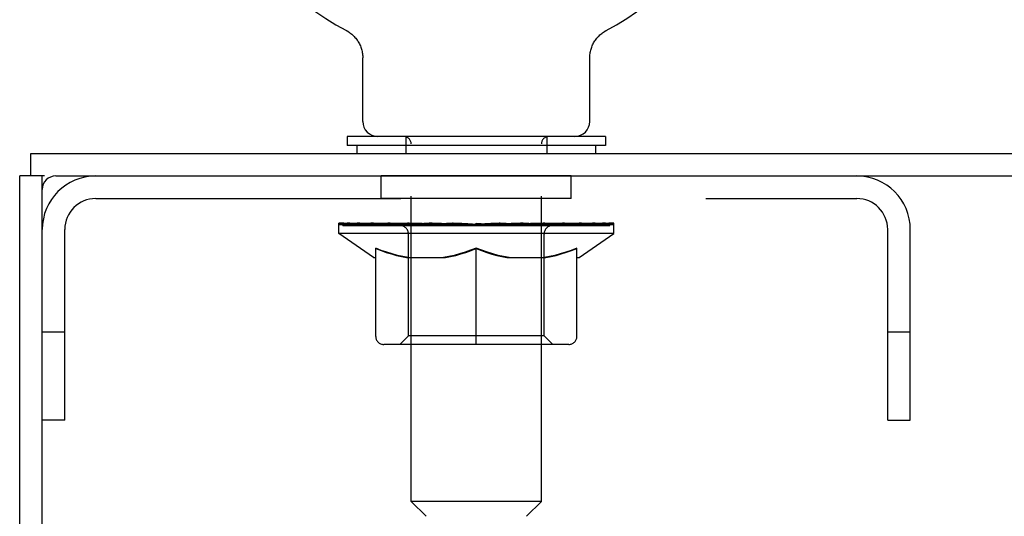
# Model space of a CAD drawing. Header units: inches. Extents: x 0 to 256, y 0 to 165.
# Tile 78 of 88: x 182.3 to 186.84, y 116.29 to 118.58. Entities that reach past the tile are written whole.
import ezdxf

# ---------------------------------------------------------------- set-up
doc = ezdxf.new("R2010")
doc.units = ezdxf.units.IN
doc.header["$LTSCALE"] = 14.05744
doc.header["$MEASUREMENT"] = 0
doc.linetypes.add('HIDDEN', pattern=[0.2, 0.1, -0.1])
doc.layers.get('0').update_dxf_attribs({"linetype": 'CONTINUOUS'})
doc.layers.add('02___PRT_ALL_AXES', color=7, linetype='CONTINUOUS')
doc.layers.add('DEFAULT_2', color=8, linetype='HIDDEN')

msp = doc.modelspace()

# ---------------------------------------------------------------- linework, layer by layer
at = {"color": 7, "linetype": 'Continuous'}
for p, q in [((183.8061, 118.5267), (183.8061, 118.5268)), ((183.8061, 118.5268), (183.8106, 118.5242)), ((183.8092, 118.5251), (183.8073, 118.5261)), ((183.8106, 118.5242), (183.8151, 118.5215)), ((183.8151, 118.5216), (183.8195, 118.5187)), ((183.8194, 118.5188), (183.8238, 118.5157)), ((183.8237, 118.5158), (183.828, 118.5125)), ((184.9837, 118.5125), (184.9879, 118.5158)), ((184.9878, 118.5157), (184.9922, 118.5188)), ((184.9921, 118.5187), (184.9965, 118.5216)), ((184.9965, 118.5215), (185.001, 118.5242)), ((184.9965, 118.5216), (184.9979, 118.5224)), ((185.001, 118.5242), (185.0055, 118.5267)), ((185.0043, 118.5261), (185.0024, 118.5251)), ((185.0056, 118.5268), (185.0055, 118.5267)), ((183.8278, 118.5126), (183.832, 118.5092)), ((183.8319, 118.5093), (183.8359, 118.5058)), ((183.8358, 118.5059), (183.8397, 118.5022)), ((183.8396, 118.5023), (183.8434, 118.4985)), ((183.8433, 118.4986), (183.8469, 118.4946)), ((183.8468, 118.4947), (183.8503, 118.4906)), ((183.8502, 118.4907), (183.8535, 118.4865)), ((183.8535, 118.4866), (183.8566, 118.4823)), ((183.8565, 118.4824), (183.8596, 118.478)), ((183.8595, 118.4781), (183.8623, 118.4735)), ((183.8623, 118.4736), (183.8649, 118.469)), ((183.8649, 118.4691), (183.8674, 118.4644)), ((184.9442, 118.4644), (184.9467, 118.4691)), ((184.9467, 118.469), (184.9493, 118.4736)), ((184.9493, 118.4735), (184.9521, 118.4781)), ((184.9521, 118.478), (184.9551, 118.4824)), ((184.955, 118.4823), (184.9582, 118.4866)), ((184.9581, 118.4865), (184.9614, 118.4907)), ((184.9613, 118.4906), (184.9648, 118.4947)), ((184.9647, 118.4946), (184.9683, 118.4986)), ((184.9682, 118.4985), (184.972, 118.5023)), ((184.9719, 118.5022), (184.9758, 118.5059)), ((184.9757, 118.5058), (184.9797, 118.5093)), ((184.9796, 118.5092), (184.9838, 118.5126)), ((183.8673, 118.4645), (183.8696, 118.4597)), ((183.8696, 118.4597), (183.8717, 118.4549)), ((183.8717, 118.455), (183.8737, 118.45)), ((183.8736, 118.4501), (183.8754, 118.4451)), ((183.8754, 118.4452), (183.877, 118.4401)), ((183.877, 118.4402), (183.8784, 118.4351)), ((183.8783, 118.4351), (183.8796, 118.43)), ((183.8795, 118.43), (183.8806, 118.4249)), ((183.8806, 118.4249), (183.8814, 118.4197)), ((184.9302, 118.4197), (184.9311, 118.4249)), ((184.931, 118.4249), (184.9321, 118.43)), ((184.9321, 118.43), (184.9333, 118.4351)), ((184.9333, 118.4351), (184.9347, 118.4402)), ((184.9346, 118.4401), (184.9362, 118.4452)), ((184.9362, 118.4451), (184.938, 118.4501)), ((184.9379, 118.45), (184.9399, 118.455)), ((184.9399, 118.4549), (184.942, 118.4597)), ((184.942, 118.4597), (184.9443, 118.4645)), ((183.882, 118.4145), (183.8825, 118.4093)), ((183.8827, 118.4041), (183.8828, 118.3996)), ((183.8828, 118.107), (183.8828, 118.3996)), ((184.9288, 118.107), (184.9288, 118.3996)), ((184.9296, 118.4145), (184.9302, 118.4197)), ((183.8108, 118.038), (183.8108, 117.996)), ((185.0008, 118.038), (183.8108, 118.038)), ((185.0008, 118.038), (185.0008, 117.996)), ((185.0008, 117.996), (183.8108, 117.996)), ((183.8558, 117.996), (183.8558, 117.96)), ((184.9558, 117.996), (184.9558, 117.96)), ((182.3538, 117.856), (182.3538, 117.96)), ((182.4163, 117.856), (182.3018, 117.856)), ((182.4058, 46.1265), (182.4058, 117.856)), ((182.4683, 117.856), (242.1353, 117.856))]:
    msp.add_line(p, q, dxfattribs=at)
at = {"color": 3, "linetype": 'Continuous'}
for p, q in [((182.3538, 117.96), (242.2498, 117.96)), ((182.3018, 46.064), (182.3018, 117.856))]:
    msp.add_line(p, q, dxfattribs=at)
at = {"color": 7, "linetype": 'Continuous'}
for points in [[(183.8814, 118.4197), (183.882, 118.4145), (183.8825, 118.4093), (183.8827, 118.4041)], [(184.9288, 118.3996), (184.9289, 118.4041), (184.9291, 118.4093), (184.9296, 118.4145)], [(184.9288, 118.3996), (184.9289, 118.4041), (184.9291, 118.4093)]]:
    msp.add_lwpolyline(points, dxfattribs=at)
for centre, radius, start, end in [((184.4058, 119.666), 1.2875, 297.7005, 242.2995), ((183.9518, 118.107), 0.069, 180, 270), ((184.8598, 118.107), 0.069, 270, 360), ((182.4683, 117.7935), 0.0625, 90, 180)]:
    msp.add_arc(centre, radius, start, end, dxfattribs=at)
at = {"layer": '02___PRT_ALL_AXES', "color": 8, "linetype": 'HIDDEN'}
for p, q in [((183.9683, 117.752), (183.9683, 117.856)), ((184.8433, 117.856), (183.9683, 117.856)), ((184.8433, 117.752), (184.8433, 117.856)), ((184.8433, 117.752), (183.9683, 117.752))]:
    msp.add_line(p, q, dxfattribs=at)
at = {"layer": 'DEFAULT_2', "color": 8, "linetype": 'HIDDEN'}
for p, q in [((183.8061, 118.5268), (183.806, 118.5268)), ((183.8137, 118.5224), (183.8151, 118.5216)), ((185.0055, 118.5267), (185.0055, 118.5268)), ((184.0808, 118.038), (184.0808, 117.96)), ((184.7308, 118.038), (184.7308, 117.96)), ((184.1058, 116.357), (184.1058, 118.0035)), ((184.7058, 116.357), (184.7058, 118.0035)), ((182.6523, 117.752), (186.1593, 117.752)), ((182.5098, 116.731), (182.5098, 117.6095)), ((183.7725, 117.5913), (183.7725, 117.638)), ((183.7822, 117.6314), (183.7822, 117.638)), ((183.7908, 117.6281), (183.7908, 117.6314)), ((183.7908, 117.6281), (185.0208, 117.6281)), ((183.7997, 117.6281), (183.7997, 117.6314)), ((183.8006, 117.6281), (183.8006, 117.6314)), ((183.8107, 117.6314), (183.8107, 117.638)), ((183.827, 117.6281), (183.827, 117.6314)), ((183.8288, 117.6281), (183.8288, 117.6314)), ((183.8574, 117.6314), (183.8574, 117.638)), ((183.8719, 117.6281), (183.8719, 117.6314)), ((183.8746, 117.6281), (183.8746, 117.6314)), ((184.0789, 117.6311), (183.8775, 117.6311)), ((183.9207, 117.6314), (183.9207, 117.638)), ((183.9221, 117.6281), (183.9221, 117.6311)), ((183.9228, 117.6281), (183.9228, 117.6311)), ((183.9258, 117.6281), (183.9258, 117.6311)), ((183.933, 117.6281), (183.933, 117.6314)), ((183.933, 117.6281), (183.933, 117.6311)), ((183.9364, 117.6281), (183.9364, 117.6314)), ((183.9398, 117.6281), (183.9398, 117.6321)), ((183.9441, 117.6281), (183.9441, 117.6311)), ((183.9583, 117.6281), (183.9583, 117.6311)), ((183.9764, 117.6281), (183.9764, 117.6311)), ((183.9769, 117.6281), (183.9769, 117.6338)), ((183.9973, 117.6281), (183.9973, 117.6311)), ((183.9973, 117.6281), (183.9973, 117.6311)), ((183.9988, 117.6314), (183.9988, 117.638)), ((184.0084, 117.6281), (184.0084, 117.6314)), ((184.0126, 117.6281), (184.0126, 117.6314)), ((184.0218, 117.6281), (184.0218, 117.6311)), ((184.0331, 117.6281), (184.0331, 117.6353)), ((184.0486, 117.6281), (184.0486, 117.6311)), ((184.0516, 117.6281), (184.0516, 117.6311)), ((184.0789, 117.6281), (184.0789, 117.6311)), ((184.1459, 117.6311), (184.0839, 117.6311)), ((184.0892, 117.6314), (184.0892, 117.638)), ((184.096, 117.6281), (184.096, 117.6314)), ((184.1007, 117.6281), (184.1007, 117.6314)), ((184.1067, 117.6281), (184.1067, 117.6365)), ((184.1108, 117.6281), (184.1108, 117.6311)), ((184.1217, 117.6281), (184.1217, 117.6311)), ((184.1459, 117.6281), (184.1459, 117.6311)), ((184.2208, 117.6311), (184.1616, 117.6311)), ((184.182, 117.6281), (184.182, 117.6311)), ((184.1892, 117.6314), (184.1892, 117.638)), ((184.1929, 117.6281), (184.1929, 117.6314)), ((184.1953, 117.6281), (184.1953, 117.6373)), ((184.198, 117.6281), (184.198, 117.6314)), ((184.2055, 117.6281), (184.2055, 117.6315)), ((184.2208, 117.6281), (184.2208, 117.6311)), ((184.3013, 117.6311), (184.2468, 117.6311)), ((184.2599, 117.6281), (184.2599, 117.6311)), ((184.2914, 117.6311), (184.3689, 117.6358)), ((184.2958, 117.6314), (184.2958, 117.638)), ((184.2964, 117.6379), (184.2958, 117.638)), ((184.2964, 117.6314), (184.2964, 117.6379)), ((184.2964, 117.6281), (184.2964, 117.6314)), ((184.3003, 117.6281), (184.3003, 117.6316)), ((184.3013, 117.6281), (184.3013, 117.6311)), ((184.3017, 117.6281), (184.3017, 117.6314)), ((184.3368, 117.6311), (184.4013, 117.6311)), ((184.3423, 117.6281), (184.3423, 117.6311)), ((184.3477, 117.6311), (184.3477, 117.6345)), ((184.3689, 117.6311), (184.3689, 117.6358)), ((184.385, 117.6281), (184.385, 117.6311)), ((184.4033, 117.6315), (184.4031, 117.6314)), ((184.4031, 117.6281), (184.4031, 117.6314)), ((184.4033, 117.6281), (184.4033, 117.6315)), ((184.4058, 117.6314), (184.4058, 117.638)), ((184.4058, 117.638), (184.5202, 117.6311)), ((184.4084, 117.6281), (184.4084, 117.6315)), ((184.4084, 117.6315), (184.4085, 117.6314)), ((184.4085, 117.6281), (184.4085, 117.6314)), ((184.4266, 117.6281), (184.4266, 117.6311)), ((184.4266, 117.6311), (184.4748, 117.6311)), ((184.4693, 117.6281), (184.4693, 117.6311)), ((184.5099, 117.6281), (184.5099, 117.6314)), ((184.5103, 117.6281), (184.5103, 117.6311)), ((184.5103, 117.6311), (184.5648, 117.6311)), ((184.5113, 117.6281), (184.5113, 117.6316)), ((184.5152, 117.6379), (184.5158, 117.638)), ((184.5152, 117.6314), (184.5152, 117.6379)), ((184.5153, 117.6281), (184.5153, 117.6314)), ((184.5158, 117.6314), (184.5158, 117.638)), ((184.5517, 117.6281), (184.5517, 117.6311)), ((184.5908, 117.6281), (184.5908, 117.6311)), ((184.5908, 117.6311), (184.65, 117.6311)), ((184.6061, 117.6281), (184.6061, 117.6315)), ((184.6136, 117.6281), (184.6136, 117.6314)), ((184.6163, 117.6281), (184.6163, 117.6373)), ((184.6187, 117.6281), (184.6187, 117.6314)), ((184.6224, 117.6314), (184.6224, 117.638)), ((184.6296, 117.6281), (184.6296, 117.6311)), ((184.6657, 117.6281), (184.6657, 117.6311)), ((184.6657, 117.6311), (184.7277, 117.6311)), ((184.6899, 117.6281), (184.6899, 117.6311)), ((184.7008, 117.6281), (184.7008, 117.6311)), ((184.7049, 117.6281), (184.7049, 117.6365)), ((184.711, 117.6281), (184.711, 117.6314)), ((184.7156, 117.6281), (184.7156, 117.6314)), ((184.7224, 117.6314), (184.7224, 117.638)), ((184.7327, 117.6281), (184.7327, 117.6311)), ((184.7327, 117.6311), (184.9341, 117.6311)), ((184.76, 117.6281), (184.76, 117.6311)), ((184.763, 117.6281), (184.763, 117.6311)), ((184.7785, 117.6281), (184.7785, 117.6353)), ((184.7898, 117.6281), (184.7898, 117.6311)), ((184.799, 117.6281), (184.799, 117.6314)), ((184.8032, 117.6281), (184.8032, 117.6314)), ((184.8129, 117.6314), (184.8129, 117.638)), ((184.8143, 117.6281), (184.8143, 117.6311)), ((184.8143, 117.6281), (184.8143, 117.6311)), ((184.8347, 117.6281), (184.8347, 117.6338)), ((184.8352, 117.6281), (184.8352, 117.6311)), ((184.8533, 117.6281), (184.8533, 117.6311)), ((184.8675, 117.6281), (184.8675, 117.6311)), ((184.8718, 117.6281), (184.8718, 117.6321)), ((184.8752, 117.6281), (184.8752, 117.6314)), ((184.8786, 117.6281), (184.8786, 117.6314)), ((184.8786, 117.6281), (184.8786, 117.6311)), ((184.8858, 117.6281), (184.8858, 117.6311)), ((184.8888, 117.6281), (184.8888, 117.6311)), ((184.8896, 117.6281), (184.8896, 117.6311)), ((184.8909, 117.6314), (184.8909, 117.638)), ((184.937, 117.6281), (184.937, 117.6314)), ((184.9397, 117.6281), (184.9397, 117.6314)), ((184.9542, 117.6314), (184.9542, 117.638)), ((184.9828, 117.6281), (184.9828, 117.6314)), ((184.9846, 117.6281), (184.9846, 117.6314)), ((185.0009, 117.6314), (185.0009, 117.638)), ((185.011, 117.6281), (185.011, 117.6314)), ((185.0119, 117.6281), (185.0119, 117.6314)), ((185.0208, 117.6281), (185.0208, 117.6314)), ((185.0294, 117.6314), (185.0294, 117.638)), ((185.0391, 117.5913), (185.0391, 117.638)), ((186.3018, 116.731), (186.3018, 117.6095)), ((186.4058, 116.731), (186.4058, 117.6095)), ((183.9319, 117.4798), (183.7725, 117.5913)), ((185.0391, 117.5913), (183.7725, 117.5913)), ((184.0931, 117.1195), (184.0931, 117.5883)), ((184.7186, 117.1195), (184.7186, 117.5883)), ((184.8798, 117.4798), (185.0391, 117.5913)), ((183.9423, 117.1168), (183.9423, 117.5231)), ((184.4058, 117.0797), (184.4058, 117.5235)), ((184.8693, 117.1168), (184.8693, 117.5231)), ((183.9319, 117.4798), (183.9423, 117.4798)), ((184.0846, 117.4798), (184.2645, 117.4798)), ((184.5471, 117.4798), (184.727, 117.4798)), ((184.8693, 117.4798), (184.8798, 117.4798)), ((182.5098, 117.136), (182.4058, 117.136)), ((184.0931, 117.1195), (184.0532, 117.0797)), ((184.7186, 117.1195), (184.0931, 117.1195)), ((184.7186, 117.1195), (184.7584, 117.0797)), ((186.4058, 117.136), (186.3018, 117.136)), ((184.8322, 117.0797), (183.9794, 117.0797)), ((182.5098, 116.731), (182.4058, 116.731)), ((186.3018, 116.731), (186.4058, 116.731)), ((184.1748, 116.288), (184.1058, 116.357)), ((184.7058, 116.357), (184.1058, 116.357)), ((184.6368, 116.288), (184.7058, 116.357))]:
    msp.add_line(p, q, dxfattribs=at)
for points in [[(184.0922, 117.4798), (184.0675, 117.4843), (184.0428, 117.4899), (184.018, 117.4966), (183.9931, 117.5044), (183.9679, 117.5132), (183.9423, 117.5231)], [(183.9423, 117.5222), (183.9668, 117.5127), (183.9909, 117.5041), (184.0146, 117.4966), (184.0381, 117.49), (184.0614, 117.4844), (184.0846, 117.4798)], [(184.4058, 117.5235), (184.3798, 117.5134), (184.3542, 117.5045), (184.3291, 117.4966), (184.3042, 117.4899), (184.2795, 117.4843), (184.2548, 117.4798)], [(184.2645, 117.4798), (184.2878, 117.4844), (184.3111, 117.49), (184.3344, 117.4965), (184.3579, 117.504), (184.3817, 117.5124), (184.4058, 117.5218)], [(184.5568, 117.4798), (184.5319, 117.4843), (184.507, 117.49), (184.4821, 117.4968), (184.457, 117.5046), (184.4315, 117.5135), (184.4058, 117.5235)], [(184.4058, 117.5218), (184.4301, 117.5124), (184.454, 117.5039), (184.4776, 117.4964), (184.5008, 117.4899), (184.524, 117.4844), (184.5471, 117.4798)], [(184.8693, 117.5231), (184.8435, 117.5131), (184.8181, 117.5043), (184.7931, 117.4965), (184.7684, 117.4898), (184.7438, 117.4843), (184.7194, 117.4798)], [(184.727, 117.4798), (184.7504, 117.4844), (184.7739, 117.4901), (184.7974, 117.4967), (184.821, 117.5042), (184.845, 117.5128), (184.8693, 117.5222)]]:
    msp.add_lwpolyline(points, dxfattribs=at)
for centre, radius, start, end in [((184.0713, 118.0035), 0.0345, 0, 90), ((184.7403, 118.0035), 0.0345, 90, 180), ((182.6523, 117.6095), 0.2465, 90, 180), ((186.1593, 117.6095), 0.2465, 0, 90), ((182.6523, 117.6095), 0.1425, 90, 180), ((186.1593, 117.6095), 0.1425, 0, 90), ((184.0532, 117.5883), 0.0398, 0, 90), ((184.7584, 117.5883), 0.0398, 90, 180), ((183.9794, 117.1168), 0.0371, 180, 270), ((184.8322, 117.1168), 0.0371, 270, 360)]:
    msp.add_arc(centre, radius, start, end, dxfattribs=at)
for centre, major_axis, ratio, start_param, end_param in [((184.4058, 117.638), (0.6333, 0.0067), 0.05963, 2.96643, 3.140963), ((183.7527, 117.6261), (0.1981, 0), 0.060556, 0.430652, 1.470503), ((184.4058, 117.638), (0.6333, 0), 0.060556, -3.141593, -2.96706), ((183.7527, 117.6194), (0.1981, 0.0021), 0.05963, 1.376596, 1.469874), ((184.4058, 117.638), (0.6333, 0.0132), 0.05688, 2.791345, 2.965878), ((183.7284, 117.6261), (0.1981, 0.0021), 0.05963, 0.25549, 1.295341), ((183.7969, 117.6261), (0.1981, -0.0021), 0.05963, 0.605815, 1.645666), ((184.4058, 117.638), (0.6333, -0.0067), 0.05963, -2.96643, -2.791898), ((183.7969, 117.6194), (0.1981, 0), 0.060556, 1.551758, 1.645036), ((183.7284, 117.6194), (0.1981, 0.0041), 0.05688, 1.20151, 1.294789), ((183.7981, 117.6217), (0.1643, 0.0017), 0.05963, 1.065228, 1.614276), ((183.7783, 117.6217), (0.1643, 0.0034), 0.05688, 0.890143, 1.43919), ((183.8363, 117.6217), (0.1643, 0), 0.060556, 1.240391, 1.789438), ((184.4058, 117.638), (0.6333, 0.0192), 0.052395, 2.616403, 2.790936), ((183.7247, 117.6261), (0.1981, 0.0041), 0.05688, 0.080405, 1.120256), ((183.8595, 117.6261), (0.1981, -0.0041), 0.05688, 0.7809, 1.820751), ((184.4058, 117.638), (0.6333, -0.0132), 0.05688, -2.791345, -2.616812), ((183.8595, 117.6194), (0.1981, -0.0021), 0.05963, 1.72692, 1.820198), ((183.7247, 117.6194), (0.1981, 0.006), 0.052395, 1.026568, 1.119847), ((183.7777, 117.6217), (0.1643, 0.005), 0.052395, 0.715201, 1.264248), ((183.8918, 117.6217), (0.1643, -0.0017), 0.05963, 1.415553, 1.9646), ((184.4058, 117.638), (0.6333, 0.0247), 0.046319, 2.441654, 2.616187), ((183.9388, 117.6261), (0.1981, -0.006), 0.052395, 0.955842, 1.995693), ((183.7416, 117.6261), (0.1981, 0.006), 0.052395, -0.094537, 0.945314), ((184.4058, 117.638), (0.6333, -0.0192), 0.052395, -2.616403, -2.44187), ((183.9388, 117.6194), (0.1981, -0.0041), 0.05688, 1.902006, 1.995284), ((183.7416, 117.6194), (0.1981, 0.0077), 0.046319, 0.851819, 0.945098), ((183.7961, 117.6217), (0.1643, 0.0064), 0.046319, 0.540452, 1.089499), ((183.9629, 117.6217), (0.1643, -0.0034), 0.05688, 1.590638, 2.139686), ((184.4058, 117.638), (0.6333, 0.0294), 0.038841, 2.267123, 2.441656), ((184.0322, 117.6261), (0.1981, -0.0077), 0.046319, 1.130591, 2.170442), ((183.7788, 117.6261), (0.1981, 0.0077), 0.046319, -0.269286, 0.770565), ((184.4058, 117.638), (0.6333, -0.0247), 0.046319, -2.441654, -2.267121), ((184.0322, 117.6194), (0.1981, -0.006), 0.052395, 2.076947, 2.170226), ((183.7788, 117.6194), (0.1981, 0.0092), 0.038841, 0.677289, 0.770567), ((183.833, 117.6217), (0.1643, 0.0076), 0.038841, 0.365921, 0.914969), ((184.0475, 117.6217), (0.1643, -0.005), 0.052395, 1.76558, 2.314627), ((184.4058, 117.638), (0.6333, 0.0332), 0.030195, 2.09281, 2.267343), ((184.137, 117.6261), (0.1981, -0.0092), 0.038841, 1.305122, 2.344973), ((183.835, 117.6261), (0.1981, 0.0092), 0.038841, -0.443817, 0.596034), ((184.4058, 117.638), (0.6333, -0.0294), 0.038841, -2.267123, -2.092591), ((184.137, 117.6194), (0.1981, -0.0077), 0.046319, 2.251696, 2.344975), ((183.835, 117.6194), (0.1981, 0.0104), 0.030195, 0.502975, 0.596254), ((183.8874, 117.6217), (0.1643, 0.0086), 0.030195, 0.191608, 0.740655), ((184.143, 117.6217), (0.1643, -0.0064), 0.046319, 1.940329, 2.489376), ((183.9085, 117.6261), (0.1981, 0.0104), 0.030195, -0.61813, 0.421721), ((184.4058, 117.638), (0.6333, 0.0361), 0.020645, 1.918687, 2.09322), ((184.25, 117.6261), (0.1981, -0.0104), 0.030195, 1.479435, 2.519286), ((184.4058, 117.638), (0.6333, -0.0332), 0.030195, -2.09281, -1.918277), ((184.25, 117.6194), (0.1981, -0.0092), 0.038841, 2.426227, 2.519505), ((183.9085, 117.6194), (0.1981, 0.0113), 0.020645, 0.328852, 0.422131), ((183.9575, 117.6217), (0.1643, 0.0094), 0.020645, 0.017485, 0.566532), ((184.2464, 117.6217), (0.1643, -0.0076), 0.038841, 2.11486, 2.663907), ((183.9972, 117.6261), (0.1981, 0.0113), 0.020645, -0.792253, 0.247598), ((184.4058, 117.638), (0.6333, 0.0378), 0.010478, 1.744704, 1.919237), ((184.3677, 117.6261), (0.1981, -0.0113), 0.020645, 1.653558, 2.693409), ((184.4058, 117.638), (0.6333, -0.0361), 0.020645, -1.918687, -1.744154), ((184.3677, 117.6194), (0.1981, -0.0104), 0.030195, 2.60054, 2.693819), ((183.9972, 117.6194), (0.1981, 0.0118), 0.010478, 0.154869, 0.248148), ((184.0412, 117.6217), (0.1643, 0.0098), 0.010478, 6.126688, 6.675735), ((184.3547, 117.6217), (0.1643, -0.0086), 0.030195, 2.289173, 2.83822), ((184.0982, 117.6261), (0.1981, 0.0118), 0.010478, -0.966236, -0.000846), ((184.4865, 117.6261), (0.1981, -0.0118), 0.010478, 1.827541, 2.867392), ((184.4058, 117.638), (0.6333, -0.0378), 0.010478, -1.744704, -1.570171), ((184.4865, 117.6194), (0.1981, -0.0113), 0.020645, 2.774664, 2.867942), ((184.4646, 117.6217), (0.1643, -0.0094), 0.020645, 2.463296, 3.012344), ((184.3251, 117.6261), (0.1981, 0.0118), 0.010478, 0.274201, 1.314052), ((184.239, 117.6217), (0.1643, 0.0098), 0.010478, -0.000298, 0.504314), ((184.2087, 117.6194), (0.1981, 0.0118), 0.010478, 0.192946, 0.399283), ((184.4058, 117.638), (0.6333, 0.0378), 0.010478, -1.578586, -1.396888), ((184.603, 117.6194), (0.1981, -0.0118), 0.010478, 2.948646, 3.041925), ((184.5726, 117.6217), (0.1643, -0.0098), 0.010478, 2.637279, 3.142076), ((184.4439, 117.6261), (0.1981, 0.0113), 0.020645, 0.448184, 1.488034), ((184.347, 117.6217), (0.1643, 0.0094), 0.020645, 0.129249, 0.678296), ((184.3251, 117.6194), (0.1981, 0.0113), 0.020645, 0.273651, 0.366929), ((184.7134, 117.6261), (0.1981, -0.0118), 0.010478, -3.140747, -2.175357), ((184.4058, 117.638), (0.6333, 0.0361), 0.020645, -1.397439, -1.222906), ((184.4058, 117.638), (0.6333, -0.0378), 0.010478, 1.222355, 1.396888), ((184.5616, 117.6261), (0.1981, 0.0104), 0.030195, 0.622307, 1.662158), ((184.4569, 117.6217), (0.1643, 0.0086), 0.030195, 0.303372, 0.852419), ((184.7704, 117.6217), (0.1643, -0.0098), 0.010478, 2.749043, 3.29809), ((184.8144, 117.6261), (0.1981, -0.0113), 0.020645, 2.893995, 3.933846), ((184.4439, 117.6194), (0.1981, 0.0104), 0.030195, 0.447774, 0.541052), ((184.8144, 117.6194), (0.1981, -0.0118), 0.010478, 2.893445, 2.986723), ((184.6746, 117.6261), (0.1981, 0.0092), 0.038841, 0.79662, 1.836471), ((184.4058, 117.638), (0.6333, 0.0332), 0.030195, -1.223315, -1.048783), ((184.4058, 117.638), (0.6333, -0.0361), 0.020645, 1.048373, 1.222906), ((184.5652, 117.6217), (0.1643, 0.0076), 0.038841, 0.477686, 1.026733), ((184.8542, 117.6217), (0.1643, -0.0094), 0.020645, 2.57506, 3.124108), ((184.9031, 117.6261), (0.1981, -0.0104), 0.030195, 2.719872, 3.759723), ((184.7794, 117.6261), (0.1981, 0.0077), 0.046319, 0.971151, 2.011002), ((184.5616, 117.6194), (0.1981, 0.0092), 0.038841, 0.622087, 0.715366), ((184.9031, 117.6194), (0.1981, -0.0113), 0.020645, 2.719462, 2.812741), ((184.4058, 117.638), (0.6333, 0.0294), 0.038841, -1.049002, -0.874469), ((184.4058, 117.638), (0.6333, -0.0332), 0.030195, 0.87425, 1.048783), ((184.6687, 117.6217), (0.1643, 0.0064), 0.046319, 0.652216, 1.201263), ((184.8728, 117.6261), (0.1981, 0.006), 0.052395, 1.1459, 2.185751), ((184.9243, 117.6217), (0.1643, -0.0086), 0.030195, 2.400937, 2.949985), ((184.9766, 117.6261), (0.1981, -0.0092), 0.038841, 2.545558, 3.585409), ((184.7641, 117.6217), (0.1643, 0.005), 0.052395, 0.826965, 1.376012), ((184.6746, 117.6194), (0.1981, 0.0077), 0.046319, 0.796618, 0.889896), ((184.9766, 117.6194), (0.1981, -0.0104), 0.030195, 2.545339, 2.638617), ((184.9521, 117.6261), (0.1981, 0.0041), 0.05688, 1.320842, 2.360692), ((184.4058, 117.638), (0.6333, 0.0247), 0.046319, -0.874471, -0.699939), ((184.4058, 117.638), (0.6333, -0.0294), 0.038841, 0.699936, 0.874469), ((185.0328, 117.6261), (0.1981, -0.0077), 0.046319, 2.371028, 3.410879), ((184.9786, 117.6217), (0.1643, -0.0076), 0.038841, 2.226624, 2.775671), ((185.0147, 117.6261), (0.1981, 0.0021), 0.05963, 1.495927, 2.535778), ((184.8487, 117.6217), (0.1643, 0.0034), 0.05688, 1.001907, 1.550954), ((185.07, 117.6261), (0.1981, -0.006), 0.052395, 2.196279, 3.23613), ((185.0155, 117.6217), (0.1643, -0.0064), 0.046319, 2.052093, 2.601141), ((184.7794, 117.6194), (0.1981, 0.006), 0.052395, 0.971367, 1.064645), ((185.0328, 117.6194), (0.1981, -0.0092), 0.038841, 2.371026, 2.464304), ((185.0589, 117.6261), (0.1981, 0), 0.060556, 1.671089, 2.71094), ((185.0869, 117.6261), (0.1981, -0.0041), 0.05688, 2.021337, 3.061188), ((184.4058, 117.638), (0.6333, 0.0192), 0.052395, -0.699723, -0.52519), ((184.4058, 117.638), (0.6333, -0.0247), 0.046319, 0.525406, 0.699939), ((185.0832, 117.6261), (0.1981, -0.0021), 0.05963, 1.846251, 2.886102), ((184.9198, 117.6217), (0.1643, 0.0017), 0.05963, 1.176993, 1.72604), ((185.034, 117.6217), (0.1643, -0.005), 0.052395, 1.877344, 2.426392), ((184.9753, 117.6217), (0.1643, 0), 0.060556, 1.352155, 1.901202), ((185.0333, 117.6217), (0.1643, -0.0034), 0.05688, 1.702402, 2.25145), ((185.0135, 117.6217), (0.1643, -0.0017), 0.05963, 1.527317, 2.076364), ((184.8728, 117.6194), (0.1981, 0.0041), 0.05688, 1.146309, 1.239587), ((185.07, 117.6194), (0.1981, -0.0077), 0.046319, 2.196495, 2.289773), ((184.4058, 117.638), (0.6333, 0.0132), 0.05688, -0.524781, -0.350248), ((184.4058, 117.638), (0.6333, -0.0192), 0.052395, 0.350657, 0.52519), ((184.9521, 117.6194), (0.1981, 0.0021), 0.05963, 1.321394, 1.414673), ((185.0869, 117.6194), (0.1981, -0.006), 0.052395, 2.021746, 2.115024), ((184.4058, 117.638), (0.6333, 0.0067), 0.05963, -0.349695, -0.175162), ((184.4058, 117.638), (0.6333, -0.0132), 0.05688, 0.175715, 0.350248), ((185.0147, 117.6194), (0.1981, 0), 0.060556, 1.496556, 1.589835), ((185.0832, 117.6194), (0.1981, -0.0041), 0.05688, 1.846804, 1.940083), ((185.0589, 117.6194), (0.1981, -0.0021), 0.05963, 1.671719, 1.764997), ((184.4058, 117.638), (0.6333, 0), 0.060556, -0.174533, 0), ((184.4058, 117.638), (0.6333, -0.0067), 0.05963, 0.000629, 0.175162)]:
    msp.add_ellipse(centre, major_axis=major_axis, ratio=ratio, start_param=start_param, end_param=end_param, dxfattribs=at)

doc.saveas('drawing.dxf')
